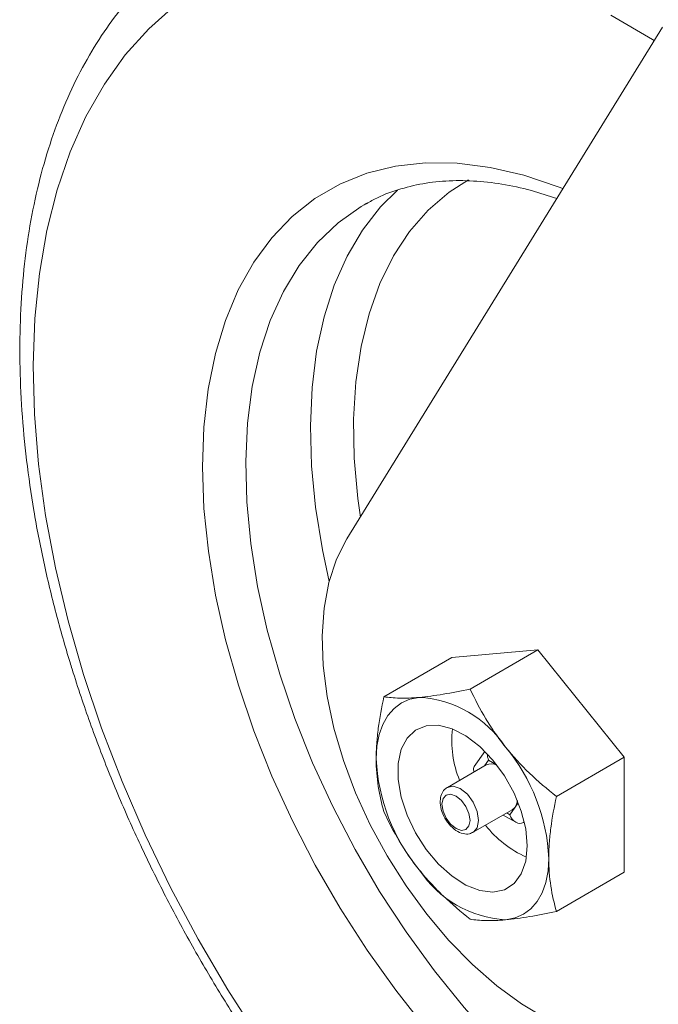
# Model space of a CAD drawing. Header units: inches. Extents: x 0.6 to 16.3, y 0.2 to 11.5.
# Tile 14 of 20: x 11.5 to 12.5, y 7.5 to 9.1. Entities that reach past the tile are written whole.
import ezdxf

# ---------------------------------------------------------------- set-up
doc = ezdxf.new("R2010")
doc.units = ezdxf.units.IN
doc.header["$MEASUREMENT"] = 0

msp = doc.modelspace()

# ---------------------------------------------------------------- linework, layer by layer
at = {"color": 7, "linetype": 'Continuous', "lineweight": 15}
for p, q in [((12.55186292, 9.05281644), (12.03488279, 8.21416514)), ((12.06716561, 8.76406023), (12.06305256, 8.76172712)), ((12.09538291, 7.95545624), (12.20649535, 8.01960008)), ((12.34791671, 8.03224528), (12.20649535, 8.01960008)), ((12.23680427, 7.96810144), (12.34791671, 8.03224528)), ((12.48933806, 7.85631846), (12.34791671, 8.03224528)), ((12.26091485, 7.86592464), (12.24352163, 7.84117721)), ((12.26302882, 7.84374197), (12.19938921, 7.80700361)), ((12.26692654, 7.85165414), (12.2602301, 7.8421263)), ((12.28006252, 7.8440709), (12.26692654, 7.85165414)), ((12.37822562, 7.79217461), (12.48933806, 7.85631846)), ((12.48933806, 7.66774644), (12.48933806, 7.85631846)), ((12.24266079, 7.83411275), (12.24333566, 7.83237335)), ((12.31030293, 7.77455901), (12.31546168, 7.781899)), ((12.24188576, 7.73338945), (12.30552537, 7.77012782)), ((12.29086414, 7.76166407), (12.31154457, 7.74972551)), ((12.29672363, 7.76504668), (12.30162765, 7.76221565)), ((12.30162765, 7.76221565), (12.31030293, 7.77455901)), ((12.32521493, 7.75115684), (12.32393475, 7.74933538)), ((12.32393475, 7.74933538), (12.32543967, 7.75020415)), ((12.37822562, 7.60360259), (12.48933806, 7.66774644))]:
    msp.add_line(p, q, dxfattribs=at)
at = {"color": 7, "linetype": 'Continuous', "lineweight": 15, "flags": 128}
for points in [[(11.7522479, 9.08758333), (11.71004813, 9.05022609), (11.67167944, 9.00740829), (11.63732875, 8.95933852), (11.60716341, 8.90625097), (11.58133039, 8.84840428), (11.55995554, 8.78608028), (11.54314299, 8.7195826), (11.53097467, 8.64923521), (11.52350984, 8.57538084), (11.52078488, 8.49837929), (11.52281306, 8.41860571), (11.52958451, 8.33644876), (11.54106623, 8.25230868), (11.55720228, 8.16659541), (11.57791405, 8.07972653), (11.60310064, 7.99212525)], [(12.53829518, 9.03080669), (12.53544923, 9.03258604), (12.46735164, 9.07230049)], [(11.85706411, 7.97429165), (11.83606431, 8.04848952), (11.81957533, 8.12187387), (11.80770981, 8.1939434), (11.80054881, 8.2642058), (11.79814124, 8.33218111), (11.80050355, 8.397405), (11.80761959, 8.4594319), (11.81944077, 8.51783813), (11.83588633, 8.5722247), (11.85684393, 8.6222201), (11.88217041, 8.66748281), (11.91169276, 8.70770364), (11.94520932, 8.74260783), (11.98249113, 8.77195697), (12.02328352, 8.79555057), (12.06730784, 8.81322745), (12.11426336, 8.82486686), (12.16382932, 8.8303893), (12.21566714, 8.82975705), (12.26942271, 8.82297442), (12.32472883, 8.81008774), (12.38120769, 8.79118504), (12.38876296, 8.78823376)], [(12.23384388, 8.80254014), (12.2024217, 8.78241826), (12.16799361, 8.75300926), (12.13742253, 8.71809132), (12.11094186, 8.67793103), (12.08875378, 8.63283501), (12.07102768, 8.58314755), (12.0578989, 8.529248), (12.04946767, 8.47154787), (12.04579837, 8.41048769), (12.04691901, 8.34653363), (12.05282103, 8.28017397), (12.05697429, 8.25000223)], [(12.0058992, 8.1445559), (11.99475161, 8.19642729), (11.98348768, 8.2660898), (11.97686709, 8.3339424), (11.97493682, 8.39950361), (11.97771056, 8.46230819), (11.98516863, 8.52191046), (11.9972581, 8.57788749), (12.0138932, 8.62984204), (12.03495586, 8.67740543), (12.06029664, 8.72024016), (12.0897357, 8.75804225), (12.11748558, 8.7857147)], [(12.06305256, 8.76172712), (12.05814294, 8.75883286), (12.02051386, 8.732244), (11.98656836, 8.70001767), (11.956551, 8.66238605), (11.93067808, 8.61962027), (11.90913599, 8.57202847), (11.89207996, 8.51995354), (11.87963286, 8.46377069), (11.8718844, 8.40388471), (11.86889038, 8.34072709), (11.87067238, 8.27475288), (11.87721757, 8.20643741), (11.88847879, 8.13627292), (11.90437489, 8.06476493), (11.92479135, 7.99242866)], [(12.03488279, 8.21416514), (12.01791995, 8.18070908), (12.00541975, 8.14269519), (11.99755124, 8.10063753), (11.99442081, 8.05510488), (11.99607082, 8.00671298), (12.00247893, 7.95611624), (12.0135585, 7.90399891), (12.02915969, 7.85106577), (12.04907152, 7.79803266), (12.07302472, 7.74561677), (12.10069536, 7.69452692), (12.13170925, 7.64545402), (12.16564697, 7.59906169), (12.20204958, 7.55597731), (12.24042479, 7.51678353), (12.28025364, 7.48201038), (12.32099752, 7.45212809), (12.36210544, 7.42754078)], [(11.60310064, 7.99212525), (11.63263934, 7.90421836), (11.66638624, 7.81643414), (11.70417693, 7.72920025), (11.74582729, 7.6429417), (11.79113441, 7.55807872), (11.83987756, 7.47502477), (11.89181927, 7.39418447)], [(11.92479135, 7.99242866), (11.94958106, 7.91978529), (11.97856542, 7.84735823), (12.01153559, 7.77566931), (12.04825402, 7.70523504), (12.08845616, 7.63656292), (12.13185234, 7.57014773), (12.1781299, 7.50646798), (12.2269554, 7.4459825), (12.27797706, 7.38912708), (12.33082726, 7.33631137), (12.38512523, 7.2879159), (12.44047973, 7.24428937), (12.49649193, 7.2057461), (12.55275828, 7.1725638), (12.60887337, 7.14498156), (12.66443288, 7.12319809), (12.71903652, 7.10737036), (12.77229086, 7.0976124), (12.8238122, 7.09399451), (12.87322933, 7.09654276), (12.92018619, 7.10523881), (12.96434447, 7.12001997), (13.00059854, 7.13795607)], [(12.16431138, 7.41181186), (12.11472223, 7.47453039), (12.06774039, 7.54035611), (12.02368679, 7.60883937), (11.98286236, 7.67951236), (11.94554598, 7.75189231), (11.91199255, 7.82548479), (11.88243129, 7.89978709), (11.85706411, 7.97429165), (11.85706411, 7.97429165)], [(12.15346234, 7.95448697), (12.13808115, 7.9514984), (12.12417302, 7.94544263), (12.11197592, 7.93642327), (12.10169853, 7.92459465), (12.09351672, 7.91015915), (12.08757048, 7.89336378), (12.08396154, 7.87449591), (12.08275166, 7.85387836)], [(12.33023904, 7.71100694), (12.32775927, 7.7387683), (12.32043593, 7.76809464), (12.30861144, 7.7976147), (12.29283871, 7.82594816), (12.27385524, 7.85177016), (12.25254869, 7.87387331), (12.22991532, 7.89122408), (12.20701345, 7.90301118), (12.18491394, 7.90868345), (12.16465014, 7.90797565), (12.14716957, 7.9009209), (12.13328959, 7.88784905), (12.12365922, 7.86937134), (12.11872877, 7.84635176), (12.11872877, 7.81986668), (12.12365922, 7.79115452), (12.13328959, 7.76155782), (12.14716957, 7.73246049), (12.16465014, 7.7052231), (12.18491394, 7.68111922), (12.20701345, 7.66127594), (12.22991532, 7.6466211), (12.25254869, 7.63783994), (12.27385524, 7.63534307), (12.29283871, 7.63924723), (12.30861144, 7.64936987), (12.32043593, 7.66523767), (12.32775927, 7.68610866), (12.33023904, 7.71100694)], [(12.23654739, 7.75284786), (12.23479807, 7.76401321), (12.22981642, 7.77549846), (12.22236086, 7.78555509), (12.21356642, 7.79265207), (12.20477198, 7.79570893), (12.19731642, 7.79426031), (12.19233477, 7.78852675), (12.19058545, 7.77938112), (12.19233477, 7.76821577), (12.19731642, 7.75673051), (12.20477198, 7.74667389), (12.21356642, 7.73957691), (12.22236086, 7.73652005), (12.22981642, 7.73796866), (12.23479807, 7.74370223), (12.23654739, 7.75284786)], [(12.19942365, 7.80702342), (12.20913707, 7.80889696), (12.22063749, 7.80489951), (12.2321379, 7.79561886), (12.24188749, 7.78246788), (12.24840195, 7.7674487), (12.25068952, 7.75284786)], [(12.25068952, 7.75284786), (12.24840195, 7.74088819), (12.24214028, 7.73353995)], [(12.2948837, 7.58998813), (12.31026489, 7.5929767), (12.32417302, 7.59903247), (12.33637013, 7.60805183), (12.34664751, 7.61988045), (12.35482932, 7.63431595), (12.36077556, 7.65111132), (12.3643845, 7.66997919), (12.36559438, 7.69059674)]]:
    msp.add_lwpolyline(points, dxfattribs=at)
at = {"color": 7, "linetype": 'Continuous', "lineweight": 15}
for centre, radius, start, end in [((12.14254191, 7.77226201), 0.18255189, 33.43491464, 86.57046189), ((12.37755607, 7.88324198), 0.17089541, 173.45776995, 202.24574577), ((12.05894113, 7.67646099), 0.30697888, 2.63928736, 39.77207238), ((12.38940491, 7.86801411), 0.30697888, 182.63928736, 219.77207238), ((12.27155597, 7.82560049), 0.02004559, 63.64650742, 115.17520756), ((12.2899463, 7.78776016), 0.02426237, 327.03683464, 354.19827985), ((12.2980752, 7.78295142), 0.01483071, 300.15544943, 325.53653137), ((12.39938074, 7.85260992), 0.17464861, 218.06465904, 246.22107216), ((12.30580413, 7.77221309), 0.18255189, 213.43491464, 266.57046189)]:
    msp.add_arc(centre, radius, start, end, dxfattribs=at)
for centre, major_axis, ratio, start_param, end_param in [((12.28106868, 7.85981822), (-0.00492582, 0.02230918), 0.6978875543, 1.3229148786, 1.7879792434), ((12.26371813, 7.8351315), (0.02155133, -0.00262613), 0.5656819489, 2.847641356, 3.4355439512), ((12.31576978, 7.77037973), (-0.00492582, 0.02230918), 0.6978875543, 1.7879792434, 3.3587755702)]:
    msp.add_ellipse(centre, major_axis=major_axis, ratio=ratio, start_param=start_param, end_param=end_param, dxfattribs=at)
for points, knots in [([(11.71551853, 9.13833477), (11.71071617, 9.13392099), (11.69183735, 9.11656978), (11.66254071, 9.08146371), (11.62780321, 9.03318379), (11.59710664, 8.98013903), (11.57027436, 8.92291074), (11.54753048, 8.86159725), (11.52897498, 8.79648192), (11.51471291, 8.72784719), (11.50481117, 8.6560131), (11.49930762, 8.58131297), (11.49821058, 8.5040897), (11.50150307, 8.42468946), (11.5091456, 8.34345629), (11.52108278, 8.26072987), (11.53723654, 8.17684542), (11.55718718, 8.09362735), (11.57391935, 8.03466255), (11.58339966, 8.0040737), (11.58453361, 8.00041491)], [0, 0, 0, 0, 0.0200944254, 0.0789941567, 0.1382593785, 0.197967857, 0.258141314, 0.3187512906, 0.3797332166, 0.4410040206, 0.5024782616, 0.5640794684, 0.6257458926, 0.6874278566, 0.7490903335, 0.8107170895, 0.8722998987, 0.9338362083, 0.9920860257, 1, 1, 1, 1]), ([(12.06699358, 8.76333152), (12.06985175, 8.76511338), (12.08425135, 8.77409046), (12.11308287, 8.78514544), (12.15345133, 8.79618148), (12.19649933, 8.80146037), (12.24154078, 8.80155657), (12.2883992, 8.79620773), (12.33409066, 8.78672993), (12.36473795, 8.77653601), (12.37869102, 8.77189493)], [0, 0, 0, 0, 0.0359124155, 0.1809282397, 0.3253422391, 0.4680113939, 0.6086329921, 0.7474787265, 0.885032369, 1, 1, 1, 1]), ([(11.58453361, 8.00041491), (11.58932629, 7.98539326), (11.60318292, 7.94196252), (11.62907302, 7.87009892), (11.66331263, 7.78522525), (11.70118104, 7.70106873), (11.74245247, 7.61796976), (11.78697756, 7.53625585), (11.83457262, 7.456252), (11.88504948, 7.37827757), (11.93820869, 7.30264488), (11.99384286, 7.22965747), (12.05173729, 7.15960887), (12.11167065, 7.09278245), (12.17341589, 7.02945062), (12.23674111, 6.96987427), (12.30141037, 6.91430238), (12.36718422, 6.86297188), (12.43381985, 6.81610765), (12.50107081, 6.7739227), (12.56868586, 6.73661826), (12.63640355, 6.70438527), (12.70394991, 6.67740124), (12.77103538, 6.65582765), (12.83735789, 6.63979711), (12.90259246, 6.62943036), (12.9664277, 6.62473824), (13.02844845, 6.62594319), (13.08541197, 6.63191828), (13.12060739, 6.6402229), (13.13659187, 6.64399456)], [0, 0, 0, 0, 0.01932995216, 0.05588696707, 0.09242876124, 0.12895564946, 0.16547201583, 0.20198240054, 0.23849143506, 0.27500326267, 0.3115215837, 0.3480511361, 0.38459664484, 0.4211627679, 0.45775400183, 0.49437452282, 0.53102793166, 0.56771686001, 0.60444238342, 0.64120317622, 0.67799434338, 0.71480589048, 0.75161521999, 0.78839145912, 0.82509489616, 0.86167576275, 0.8980778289, 0.93424591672, 0.97013687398, 1, 1, 1, 1]), ([(12.08275166, 7.85387836), (12.08275166, 7.86185907), (12.08304675, 7.87005327), (12.08421484, 7.88677678), (12.08507966, 7.8952157), (12.08839809, 7.92073148), (12.09157073, 7.93800596), (12.09538291, 7.95545624)], [0, 0, 0, 0, 0.25, 0.25, 0.5, 0.5, 1, 1, 1, 1]), ([(12.15346234, 7.95448697), (12.14746136, 7.95395039), (12.14173201, 7.95358376), (12.13096294, 7.95318452), (12.12589631, 7.95314896), (12.11153486, 7.953475), (12.10307521, 7.95426761), (12.09538291, 7.95545624)], [0, 0, 0, 0, 0.25, 0.25, 0.5, 0.5, 1, 1, 1, 1]), ([(12.23680427, 7.96810144), (12.22138115, 7.96484125), (12.20655273, 7.96196559), (12.17861042, 7.9573229), (12.16550935, 7.95556416), (12.15346234, 7.95448697)], [0, 0, 0, 0, 0.5, 0.5, 1, 1, 1, 1]), ([(12.2948837, 7.87284616), (12.28888272, 7.88031133), (12.28315337, 7.88798233), (12.2723843, 7.90348321), (12.26731767, 7.91134454), (12.25295622, 7.93522096), (12.24449657, 7.95152738), (12.23680427, 7.96810144)], [0, 0, 0, 0, 0.25, 0.25, 0.5, 0.5, 1, 1, 1, 1]), ([(12.37822562, 7.79217461), (12.36280251, 7.80433838), (12.34797409, 7.81699934), (12.32003178, 7.84375469), (12.30693071, 7.8578598), (12.2948837, 7.87284616)], [0, 0, 0, 0, 0.5, 0.5, 1, 1, 1, 1]), ([(12.09538291, 7.76688421), (12.09154532, 7.78002), (12.08833314, 7.79386356), (12.08393987, 7.82278454), (12.08275166, 7.83792868), (12.08275166, 7.85387836)], [0, 0, 0, 0, 0.5, 0.5, 1, 1, 1, 1]), ([(12.19970383, 7.80661705), (12.19866792, 7.80617671), (12.19464879, 7.80446827), (12.19014863, 7.79762006), (12.18717485, 7.78727775), (12.1879581, 7.77424015), (12.19293478, 7.75969485), (12.20177263, 7.74600638), (12.21295549, 7.73576755), (12.22452328, 7.73062083), (12.2348701, 7.72993257), (12.23996888, 7.73280125), (12.24201174, 7.73395061)], [0, 0, 0, 0, 0.03265874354, 0.12671063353, 0.22372239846, 0.3386349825, 0.46237127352, 0.58685167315, 0.71352403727, 0.83114993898, 0.9323489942, 1, 1, 1, 1]), ([(12.36559438, 7.69059674), (12.36559438, 7.69857745), (12.36588946, 7.70677165), (12.36705756, 7.72349515), (12.36792237, 7.73193408), (12.3712408, 7.75744986), (12.37441344, 7.77472434), (12.37822562, 7.79217461)], [0, 0, 0, 0, 0.25, 0.25, 0.5, 0.5, 1, 1, 1, 1]), ([(12.09538291, 7.76688421), (12.10309447, 7.75026866), (12.11156971, 7.73394009), (12.13072191, 7.70211032), (12.14141534, 7.6866153), (12.15346234, 7.67162894)], [0, 0, 0, 0, 0.5, 0.5, 1, 1, 1, 1]), ([(12.37822562, 7.60360259), (12.37438804, 7.61673838), (12.37117585, 7.63058194), (12.36678259, 7.65950292), (12.36559438, 7.67464706), (12.36559438, 7.69059674)], [0, 0, 0, 0, 0.5, 0.5, 1, 1, 1, 1]), ([(12.15346234, 7.67162894), (12.15946332, 7.66416377), (12.16578978, 7.65683747), (12.1788696, 7.64267056), (12.18564765, 7.63579722), (12.20660987, 7.61573133), (12.22141966, 7.60309078), (12.23680427, 7.59095739)], [0, 0, 0, 0, 0.25, 0.25, 0.5, 0.5, 1, 1, 1, 1]), ([(12.2948837, 7.58998813), (12.30088468, 7.59052471), (12.30721114, 7.59123604), (12.32029096, 7.59296925), (12.32706901, 7.59399279), (12.34803123, 7.59747729), (12.36284102, 7.60035054), (12.37822562, 7.60360259)], [0, 0, 0, 0, 0.25, 0.25, 0.5, 0.5, 1, 1, 1, 1]), ([(12.23680427, 7.59095739), (12.24451582, 7.58976579), (12.25299107, 7.58897383), (12.27214327, 7.5885421), (12.28283669, 7.58891094), (12.2948837, 7.58998813)], [0, 0, 0, 0, 0.5, 0.5, 1, 1, 1, 1])]:
    msp.add_open_spline(points, degree=3, knots=knots, dxfattribs=at)

doc.saveas('drawing.dxf')
